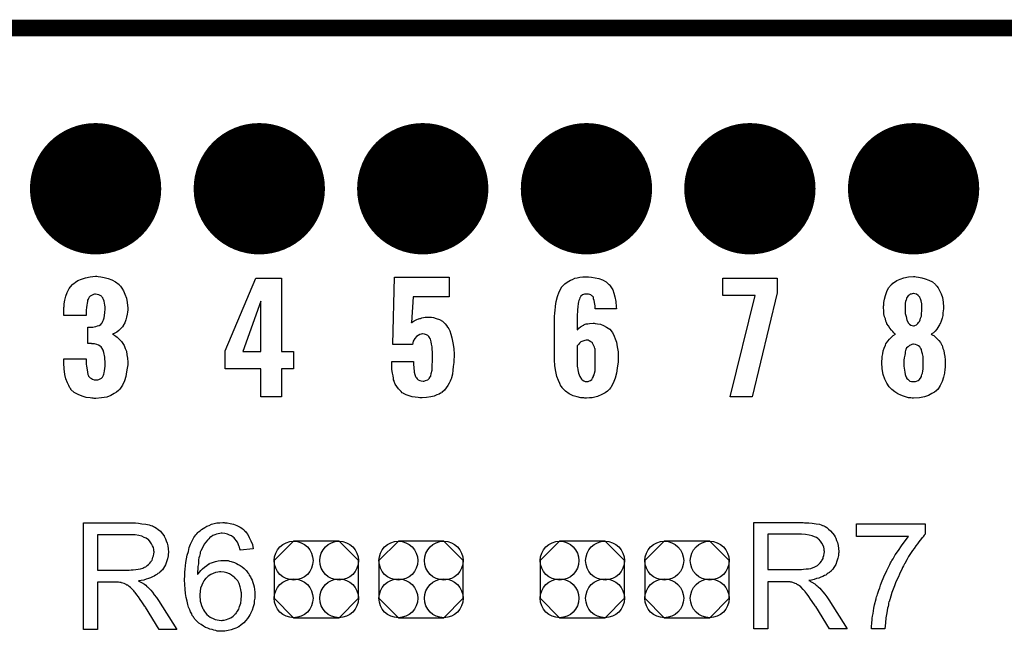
# Model space of a CAD drawing. Extents: x -0.07 to 0.95, y -0.15 to 2.1.
# Tile 18 of 19: x 0.33 to 0.69, y 1.88 to 2.1. Entities that reach past the tile are written whole.
import ezdxf

# ---------------------------------------------------------------- set-up
doc = ezdxf.new("R2010")
doc.units = 0
doc.layers.get('0').update_dxf_attribs({"linetype": 'CONTINUOUS'})
for name, color, linetype in [('gko', 6, 'CONTINUOUS'), ('gto', 2, 'CONTINUOUS'), ('gts', 1, 'CONTINUOUS')]:
    doc.layers.add(name, color=color, linetype=linetype)

# ---------------------------------------------------------------- blocks, each defined once
blk = doc.blocks.new('D112')
blk.add_lwpolyline([(-0.0152, 0.0068), (-0.0152, -0.0068), (-0.0082, -0.0138), (0.0082, -0.0138), (0.0152, -0.0068), (0.0152, 0.0068), (0.0082, 0.0138), (-0.0082, 0.0138)], close=True)
for centre in [(-0.0082, 0.0068), (0.0082, 0.0068), (-0.0082, -0.0068), (0.0082, -0.0068)]:
    blk.add_circle(centre, 0.007)
blk = doc.blocks.new('D87')
at = {"const_width": 0.0237}
blk.add_lwpolyline([(-0.01185, 0, 1), (0.01185, 0, 1)], format="xyb", close=True, dxfattribs=at)

msp = doc.modelspace()

# ---------------------------------------------------------------- linework, layer by layer
at = {"layer": 'gko', "color": 6, "const_width": 0.006}
msp.add_lwpolyline([(0.16, 2.1), (0.74, 2.1)], dxfattribs=at)
at = {"layer": 'gto', "color": 2}
for points in [[(0.3623, 2.0103), (0.3633, 2.0102), (0.3645, 2.01), (0.3659, 2.0096), (0.3673, 2.0091), (0.3686, 2.0084), (0.3699, 2.0074), (0.37, 2.0072), (0.3704, 2.0069), (0.3709, 2.0061), (0.3715, 2.0052), (0.372, 2.004), (0.3725, 2.0025), (0.3728, 2.0009), (0.373, 1.9989), (0.373, 1.9987), (0.373, 1.9983), (0.3729, 1.9975), (0.3728, 1.9967), (0.3725, 1.9957), (0.3723, 1.9947), (0.3719, 1.9936), (0.3714, 1.9926), (0.3713, 1.9925), (0.3711, 1.9922), (0.3708, 1.9918), (0.3703, 1.9913), (0.3698, 1.9908), (0.3691, 1.9903), (0.3683, 1.9899), (0.3675, 1.9895), (0.3675, 1.9895), (0.3677, 1.9895), (0.368, 1.9893), (0.3683, 1.9891), (0.3687, 1.9888), (0.3692, 1.9885), (0.3697, 1.988), (0.3702, 1.9875), (0.3707, 1.9869), (0.3712, 1.9862), (0.3717, 1.9854), (0.3721, 1.9844), (0.3725, 1.9834), (0.3727, 1.9821), (0.3729, 1.9809), (0.373, 1.9794), (0.373, 1.9793), (0.373, 1.9791), (0.373, 1.9788), (0.373, 1.9784), (0.3729, 1.9779), (0.3728, 1.9772), (0.3726, 1.9759), (0.3723, 1.9743), (0.3718, 1.9727), (0.3711, 1.9711), (0.3702, 1.9697), (0.37, 1.9696), (0.3697, 1.9692), (0.369, 1.9686), (0.3681, 1.9681), (0.3669, 1.9674), (0.3654, 1.9668), (0.3635, 1.9665), (0.3615, 1.9663), (0.3609, 1.9663), (0.3605, 1.9664), (0.36, 1.9664), (0.3594, 1.9665), (0.358, 1.9667), (0.3565, 1.9671), (0.3551, 1.9677), (0.3537, 1.9685), (0.3525, 1.9696), (0.3525, 1.9698), (0.3521, 1.9702), (0.3517, 1.971), (0.3512, 1.972), (0.3507, 1.9734), (0.3503, 1.975), (0.35, 1.977), (0.3499, 1.9791), (0.3499, 1.9806), (0.358, 1.9806), (0.358, 1.9792), (0.358, 1.979), (0.358, 1.9787), (0.3581, 1.978), (0.3582, 1.9774), (0.3585, 1.9758), (0.3586, 1.975), (0.3589, 1.9745), (0.3589, 1.9744), (0.359, 1.9742), (0.3592, 1.974), (0.3595, 1.9738), (0.3599, 1.9735), (0.3603, 1.9733), (0.3609, 1.9731), (0.3615, 1.973), (0.3619, 1.973), (0.3622, 1.9731), (0.3626, 1.9732), (0.363, 1.9734), (0.3635, 1.9736), (0.3639, 1.974), (0.3641, 1.9745), (0.3641, 1.9745), (0.3642, 1.9747), (0.3644, 1.9751), (0.3645, 1.9756), (0.3646, 1.9763), (0.3647, 1.9771), (0.3648, 1.978), (0.3648, 1.9792), (0.3648, 1.9794), (0.3648, 1.9798), (0.3647, 1.9804), (0.3647, 1.9812), (0.3644, 1.9829), (0.3641, 1.9837), (0.3638, 1.9844), (0.3637, 1.9845), (0.3636, 1.9846), (0.3634, 1.9849), (0.363, 1.9852), (0.3625, 1.9855), (0.3618, 1.9858), (0.361, 1.986), (0.3601, 1.986), (0.36, 1.986), (0.3599, 1.9861), (0.3586, 1.9861), (0.3586, 1.9921), (0.3604, 1.9921), (0.3609, 1.9922), (0.3615, 1.9923), (0.3621, 1.9925), (0.3627, 1.9927), (0.3633, 1.993), (0.3637, 1.9935), (0.3638, 1.9936), (0.3639, 1.9938), (0.364, 1.9942), (0.3643, 1.9947), (0.3645, 1.9954), (0.3646, 1.9963), (0.3647, 1.9973), (0.3648, 1.9985), (0.3648, 1.9985), (0.3648, 1.9989), (0.3648, 1.9994), (0.3647, 2), (0.3645, 2.0014), (0.3643, 2.002), (0.364, 2.0025), (0.364, 2.0026), (0.3639, 2.0028), (0.3637, 2.003), (0.3635, 2.0032), (0.363, 2.0035), (0.3626, 2.0037), (0.362, 2.0038), (0.3614, 2.0039), (0.361, 2.0039), (0.3607, 2.0038), (0.3604, 2.0037), (0.3599, 2.0035), (0.3595, 2.0032), (0.3591, 2.0029), (0.3588, 2.0024), (0.3588, 2.0023), (0.3587, 2.0021), (0.3585, 2.0018), (0.3585, 2.0013), (0.3583, 2.0007), (0.3582, 2), (0.3581, 1.9992), (0.358, 1.9982), (0.358, 1.9963), (0.3499, 1.9963), (0.3499, 1.9986), (0.3499, 1.9987), (0.3499, 1.9989), (0.3499, 1.9991), (0.35, 1.9995), (0.35, 2), (0.35, 2.0005), (0.3503, 2.0018), (0.3506, 2.0032), (0.3511, 2.0046), (0.3519, 2.006), (0.3529, 2.0073), (0.353, 2.0075), (0.3535, 2.0078), (0.3541, 2.0083), (0.355, 2.0089), (0.3563, 2.0094), (0.3577, 2.0099), (0.3595, 2.0102), (0.3614, 2.0104), (0.3619, 2.0104), (0.3623, 2.0103)], [(0.4285, 1.9833), (0.4328, 1.9833), (0.4328, 1.977), (0.4285, 1.977), (0.4285, 1.9669), (0.4211, 1.9669), (0.4211, 1.977), (0.4082, 1.977), (0.4082, 1.9835), (0.4193, 2.0097), (0.4285, 2.0097), (0.4285, 1.9833)], [(0.489, 2.003), (0.476, 2.003), (0.4755, 1.9937), (0.4755, 1.9937), (0.4755, 1.9936), (0.4755, 1.9937), (0.4757, 1.9937), (0.4761, 1.9941), (0.4764, 1.9943), (0.4769, 1.9946), (0.4774, 1.9948), (0.478, 1.9951), (0.4781, 1.9951), (0.4784, 1.9952), (0.4787, 1.9952), (0.4792, 1.9954), (0.4798, 1.9955), (0.4804, 1.9956), (0.4819, 1.9957), (0.4824, 1.9957), (0.4827, 1.9956), (0.4834, 1.9955), (0.4844, 1.9952), (0.4855, 1.9948), (0.4866, 1.9942), (0.4876, 1.9932), (0.4881, 1.9927), (0.4885, 1.9921), (0.4886, 1.9919), (0.4889, 1.9914), (0.4893, 1.9907), (0.4897, 1.9895), (0.49, 1.9882), (0.4904, 1.9864), (0.4907, 1.9844), (0.4908, 1.9822), (0.4908, 1.9821), (0.4908, 1.9819), (0.4908, 1.9817), (0.4908, 1.9813), (0.4907, 1.9804), (0.4907, 1.9793), (0.4905, 1.9779), (0.4904, 1.9765), (0.4902, 1.9751), (0.4899, 1.9738), (0.4899, 1.9736), (0.4897, 1.9732), (0.4894, 1.9726), (0.4891, 1.9718), (0.4886, 1.971), (0.488, 1.9702), (0.4873, 1.9693), (0.4864, 1.9685), (0.4864, 1.9684), (0.4859, 1.9682), (0.4854, 1.9679), (0.4846, 1.9676), (0.4836, 1.9672), (0.4824, 1.9669), (0.4809, 1.9667), (0.4793, 1.9666), (0.4785, 1.9666), (0.4778, 1.9667), (0.4768, 1.9668), (0.4757, 1.9669), (0.4746, 1.9673), (0.4735, 1.9676), (0.4725, 1.9681), (0.4724, 1.9682), (0.4721, 1.9684), (0.4717, 1.9688), (0.4712, 1.9693), (0.4707, 1.9698), (0.4701, 1.9706), (0.4696, 1.9715), (0.4692, 1.9725), (0.4692, 1.9727), (0.469, 1.973), (0.4689, 1.9737), (0.4688, 1.9745), (0.4686, 1.9755), (0.4684, 1.9768), (0.4684, 1.9781), (0.4683, 1.9797), (0.4762, 1.9797), (0.4762, 1.9795), (0.4762, 1.9791), (0.4762, 1.9784), (0.4763, 1.9776), (0.4764, 1.9758), (0.4766, 1.975), (0.4769, 1.9743), (0.4769, 1.9742), (0.477, 1.974), (0.4772, 1.9738), (0.4775, 1.9734), (0.4779, 1.9731), (0.4784, 1.9728), (0.4789, 1.9727), (0.4796, 1.9726), (0.4799, 1.9726), (0.4802, 1.9727), (0.4805, 1.9728), (0.4813, 1.9731), (0.4816, 1.9733), (0.4819, 1.9737), (0.4819, 1.9738), (0.482, 1.9738), (0.4822, 1.9741), (0.4824, 1.9744), (0.4826, 1.9753), (0.4829, 1.9765), (0.4829, 1.9766), (0.4829, 1.9768), (0.4829, 1.9773), (0.4829, 1.9778), (0.4829, 1.9786), (0.483, 1.9795), (0.483, 1.9806), (0.483, 1.9818), (0.483, 1.9819), (0.483, 1.982), (0.483, 1.9825), (0.483, 1.9832), (0.4829, 1.984), (0.4829, 1.985), (0.4827, 1.9859), (0.4825, 1.9868), (0.4823, 1.9877), (0.4823, 1.9878), (0.4821, 1.988), (0.4819, 1.9883), (0.4817, 1.9887), (0.4813, 1.989), (0.4808, 1.9893), (0.4801, 1.9895), (0.4794, 1.9896), (0.4793, 1.9896), (0.4789, 1.9895), (0.4784, 1.9894), (0.4779, 1.9891), (0.4773, 1.9887), (0.4767, 1.988), (0.4761, 1.987), (0.4759, 1.9864), (0.4758, 1.9858), (0.4687, 1.9858), (0.4693, 2.0101), (0.489, 2.0101), (0.489, 2.003)], [(0.5404, 2.0101), (0.5417, 2.0099), (0.5431, 2.0096), (0.5444, 2.0091), (0.5457, 2.0084), (0.5467, 2.0075), (0.5468, 2.0074), (0.5472, 2.007), (0.5476, 2.0063), (0.5481, 2.0055), (0.5485, 2.0043), (0.5489, 2.003), (0.5492, 2.0013), (0.5493, 1.9994), (0.5494, 1.9987), (0.5417, 1.9987), (0.5417, 1.9988), (0.5417, 1.9992), (0.5417, 1.9997), (0.5416, 2.0003), (0.5414, 2.0017), (0.5412, 2.0023), (0.5411, 2.0028), (0.5411, 2.0029), (0.541, 2.003), (0.5408, 2.0032), (0.5406, 2.0034), (0.5402, 2.0037), (0.5398, 2.0038), (0.5393, 2.0039), (0.5387, 2.004), (0.5384, 2.004), (0.5379, 2.0039), (0.5372, 2.0037), (0.5366, 2.0032), (0.5365, 2.003), (0.5363, 2.0028), (0.5362, 2.0026), (0.5361, 2.0022), (0.5359, 2.0017), (0.5357, 2.0012), (0.5356, 2.0006), (0.5356, 2.0005), (0.5356, 2.0002), (0.5355, 1.9998), (0.5355, 1.9992), (0.5354, 1.9985), (0.5354, 1.9976), (0.5353, 1.9966), (0.5353, 1.9953), (0.5353, 1.9911), (0.5355, 1.9912), (0.5358, 1.9917), (0.5365, 1.9922), (0.5375, 1.9928), (0.5376, 1.9928), (0.5377, 1.9929), (0.5381, 1.9931), (0.5385, 1.9932), (0.5391, 1.9933), (0.5397, 1.9934), (0.541, 1.9935), (0.5414, 1.9935), (0.5417, 1.9934), (0.5426, 1.9933), (0.5437, 1.9931), (0.5447, 1.9927), (0.5459, 1.9921), (0.547, 1.9913), (0.5479, 1.9902), (0.548, 1.99), (0.5482, 1.9896), (0.5486, 1.9888), (0.549, 1.9878), (0.5494, 1.9866), (0.5497, 1.985), (0.55, 1.9832), (0.5501, 1.9812), (0.5501, 1.9811), (0.5501, 1.9808), (0.5501, 1.9805), (0.5501, 1.98), (0.55, 1.9794), (0.5499, 1.9788), (0.5497, 1.9772), (0.5494, 1.9754), (0.549, 1.9736), (0.5483, 1.9718), (0.5474, 1.9703), (0.5473, 1.9701), (0.5469, 1.9697), (0.5462, 1.969), (0.5453, 1.9683), (0.5441, 1.9677), (0.5426, 1.967), (0.5407, 1.9666), (0.5397, 1.9665), (0.5386, 1.9664), (0.538, 1.9664), (0.5376, 1.9665), (0.5372, 1.9665), (0.5366, 1.9666), (0.5353, 1.9669), (0.5338, 1.9673), (0.5324, 1.968), (0.531, 1.9689), (0.5304, 1.9695), (0.5298, 1.9702), (0.5298, 1.9703), (0.5298, 1.9703), (0.5296, 1.9706), (0.5294, 1.9708), (0.529, 1.9717), (0.5285, 1.9728), (0.5279, 1.9743), (0.5275, 1.976), (0.5272, 1.9781), (0.5271, 1.9803), (0.5271, 1.9956), (0.5271, 1.9957), (0.5271, 1.9959), (0.5271, 1.9962), (0.5272, 1.9967), (0.5272, 1.9973), (0.5273, 1.998), (0.5274, 1.9996), (0.5277, 2.0013), (0.5282, 2.0031), (0.5288, 2.0048), (0.5296, 2.0064), (0.5296, 2.0065), (0.5297, 2.0066), (0.5301, 2.007), (0.5308, 2.0077), (0.5317, 2.0083), (0.5328, 2.009), (0.5336, 2.0093), (0.5344, 2.0097), (0.5353, 2.0099), (0.5362, 2.0101), (0.5373, 2.0102), (0.5394, 2.0102), (0.5404, 2.0101)], [(0.6075, 2.0044), (0.5984, 1.9669), (0.5905, 1.9669), (0.5995, 2.0035), (0.5878, 2.0035), (0.5878, 2.0097), (0.6075, 2.0097), (0.6075, 2.0044)], [(0.6576, 2.0102), (0.6585, 2.0101), (0.6597, 2.0099), (0.6609, 2.0095), (0.6622, 2.009), (0.6635, 2.0084), (0.6646, 2.0074), (0.6647, 2.0072), (0.6651, 2.0069), (0.6656, 2.0062), (0.6661, 2.0053), (0.6666, 2.0041), (0.6671, 2.0027), (0.6674, 2.0011), (0.6675, 1.9993), (0.6675, 1.9991), (0.6675, 1.9987), (0.6674, 1.998), (0.6673, 1.9972), (0.6672, 1.9963), (0.667, 1.9953), (0.6667, 1.9942), (0.6663, 1.9933), (0.6662, 1.9932), (0.6661, 1.9929), (0.6658, 1.9925), (0.6655, 1.9919), (0.6651, 1.9913), (0.6645, 1.9906), (0.6639, 1.99), (0.6631, 1.9895), (0.6632, 1.9894), (0.6636, 1.9892), (0.664, 1.989), (0.6646, 1.9885), (0.6651, 1.988), (0.6658, 1.9872), (0.6664, 1.9865), (0.6669, 1.9855), (0.667, 1.9854), (0.6671, 1.985), (0.6673, 1.9844), (0.6676, 1.9836), (0.6677, 1.9826), (0.668, 1.9815), (0.6681, 1.9803), (0.6681, 1.979), (0.6681, 1.9789), (0.6681, 1.9787), (0.6681, 1.9784), (0.6681, 1.978), (0.6681, 1.9775), (0.668, 1.9769), (0.6678, 1.9755), (0.6675, 1.974), (0.667, 1.9725), (0.6663, 1.971), (0.6654, 1.9696), (0.6652, 1.9695), (0.6649, 1.9691), (0.6642, 1.9686), (0.6633, 1.9681), (0.6621, 1.9674), (0.6606, 1.9669), (0.6588, 1.9666), (0.6567, 1.9664), (0.6562, 1.9664), (0.6557, 1.9665), (0.6549, 1.9666), (0.6541, 1.9668), (0.6531, 1.9671), (0.6521, 1.9675), (0.651, 1.968), (0.6499, 1.9687), (0.6489, 1.9696), (0.6479, 1.9705), (0.6471, 1.9718), (0.6463, 1.9733), (0.6457, 1.975), (0.6454, 1.977), (0.6452, 1.9793), (0.6452, 1.9794), (0.6452, 1.9795), (0.6452, 1.9799), (0.6453, 1.9805), (0.6454, 1.9815), (0.6456, 1.9824), (0.6457, 1.9835), (0.6461, 1.9845), (0.6465, 1.9855), (0.6466, 1.9856), (0.6467, 1.986), (0.647, 1.9865), (0.6474, 1.987), (0.648, 1.9877), (0.6486, 1.9883), (0.6493, 1.989), (0.6502, 1.9895), (0.6502, 1.9895), (0.6499, 1.9897), (0.6496, 1.99), (0.6492, 1.9905), (0.6487, 1.991), (0.6481, 1.9917), (0.6476, 1.9925), (0.6471, 1.9933), (0.647, 1.9934), (0.6469, 1.9937), (0.6467, 1.9942), (0.6465, 1.995), (0.6462, 1.9958), (0.646, 1.9968), (0.6459, 1.9979), (0.6458, 1.9991), (0.6458, 1.9992), (0.6458, 1.9994), (0.6458, 1.9996), (0.6459, 2), (0.646, 2.001), (0.6462, 2.0021), (0.6465, 2.0035), (0.647, 2.0049), (0.6477, 2.0062), (0.6487, 2.0074), (0.6488, 2.0075), (0.6492, 2.0079), (0.6498, 2.0083), (0.6507, 2.0089), (0.6519, 2.0094), (0.6532, 2.0099), (0.6549, 2.0102), (0.6567, 2.0103), (0.6572, 2.0103), (0.6576, 2.0102)], [(0.4211, 2.0014), (0.4146, 1.9833), (0.4211, 1.9833), (0.4211, 2.0014)], [(0.6567, 2.0042), (0.6565, 2.0042), (0.6562, 2.0041), (0.6558, 2.004), (0.6555, 2.0039), (0.6551, 2.0036), (0.6547, 2.0033), (0.6543, 2.0028), (0.6543, 2.0027), (0.6542, 2.0025), (0.6541, 2.0022), (0.654, 2.0019), (0.6538, 2.0013), (0.6537, 2.0007), (0.6536, 2), (0.6536, 1.9991), (0.6536, 1.999), (0.6536, 1.9989), (0.6536, 1.9985), (0.6537, 1.9981), (0.6537, 1.997), (0.654, 1.9959), (0.6543, 1.9946), (0.6549, 1.9935), (0.6552, 1.9931), (0.6557, 1.9928), (0.6562, 1.9926), (0.6567, 1.9925), (0.6569, 1.9925), (0.6572, 1.9926), (0.6577, 1.9929), (0.6582, 1.9934), (0.6585, 1.9937), (0.6588, 1.9941), (0.6591, 1.9947), (0.6592, 1.9953), (0.6595, 1.996), (0.6596, 1.997), (0.6597, 1.998), (0.6597, 1.9991), (0.6597, 1.9992), (0.6597, 1.9995), (0.6597, 2), (0.6597, 2.0005), (0.6594, 2.0016), (0.6592, 2.0023), (0.659, 2.0028), (0.659, 2.0029), (0.6588, 2.003), (0.6584, 2.0035), (0.6577, 2.004), (0.6572, 2.0041), (0.6567, 2.0042)], [(0.5392, 1.9873), (0.5385, 1.9873), (0.538, 1.9872), (0.5373, 1.987), (0.5366, 1.9867), (0.5364, 1.9866), (0.5361, 1.9863), (0.5357, 1.9858), (0.5353, 1.9853), (0.5353, 1.9785), (0.5353, 1.9784), (0.5353, 1.9783), (0.5353, 1.9779), (0.5354, 1.9776), (0.5355, 1.9766), (0.5357, 1.9755), (0.5362, 1.9743), (0.5368, 1.9733), (0.5371, 1.973), (0.5376, 1.9727), (0.5381, 1.9725), (0.5387, 1.9724), (0.539, 1.9724), (0.5392, 1.9725), (0.5397, 1.9727), (0.5401, 1.9728), (0.5405, 1.9732), (0.5408, 1.9736), (0.5412, 1.9742), (0.5412, 1.9743), (0.5412, 1.9745), (0.5414, 1.9749), (0.5415, 1.9755), (0.5417, 1.9763), (0.5417, 1.9773), (0.5418, 1.9784), (0.5418, 1.9798), (0.5418, 1.9798), (0.5418, 1.9802), (0.5418, 1.9807), (0.5418, 1.9813), (0.5417, 1.9827), (0.5417, 1.9833), (0.5417, 1.9839), (0.5417, 1.984), (0.5417, 1.9842), (0.5416, 1.9844), (0.5415, 1.9848), (0.5412, 1.9856), (0.5408, 1.9863), (0.5408, 1.9864), (0.5407, 1.9865), (0.5402, 1.9868), (0.5396, 1.9871), (0.5392, 1.9873)], [(0.6567, 1.9859), (0.6564, 1.9859), (0.6561, 1.9858), (0.6556, 1.9856), (0.6552, 1.9854), (0.6547, 1.985), (0.6542, 1.9846), (0.6539, 1.984), (0.6539, 1.9839), (0.6538, 1.9836), (0.6537, 1.9832), (0.6536, 1.9826), (0.6535, 1.982), (0.6533, 1.981), (0.6532, 1.9801), (0.6532, 1.979), (0.6532, 1.9789), (0.6532, 1.9785), (0.6532, 1.978), (0.6533, 1.9773), (0.6534, 1.9765), (0.6535, 1.9758), (0.6537, 1.975), (0.6539, 1.9742), (0.6539, 1.9741), (0.6541, 1.974), (0.6542, 1.9736), (0.6546, 1.9733), (0.6549, 1.973), (0.6554, 1.9726), (0.656, 1.9725), (0.6567, 1.9724), (0.6571, 1.9724), (0.6574, 1.9725), (0.6578, 1.9726), (0.6583, 1.9728), (0.6587, 1.9731), (0.6592, 1.9736), (0.6595, 1.9742), (0.6595, 1.9743), (0.6596, 1.9745), (0.6597, 1.975), (0.6599, 1.9755), (0.66, 1.9762), (0.6601, 1.977), (0.6602, 1.978), (0.6602, 1.979), (0.6602, 1.9791), (0.6602, 1.9795), (0.6602, 1.98), (0.6601, 1.9808), (0.6601, 1.9815), (0.6599, 1.9824), (0.6597, 1.9832), (0.6595, 1.984), (0.6595, 1.984), (0.6593, 1.9843), (0.6592, 1.9845), (0.6589, 1.985), (0.6585, 1.9853), (0.658, 1.9855), (0.6574, 1.9858), (0.6567, 1.9859)], [(0.3753, 1.9214), (0.3758, 1.9214), (0.3769, 1.9213), (0.3781, 1.9211), (0.3795, 1.921), (0.3807, 1.9207), (0.3813, 1.9205), (0.3818, 1.9204), (0.3819, 1.9204), (0.3819, 1.9203), (0.3823, 1.9201), (0.3828, 1.9199), (0.3834, 1.9195), (0.384, 1.919), (0.3848, 1.9184), (0.3854, 1.9176), (0.3861, 1.9167), (0.3861, 1.9166), (0.3861, 1.9166), (0.3864, 1.9162), (0.3866, 1.9157), (0.3869, 1.915), (0.3872, 1.9141), (0.3875, 1.9131), (0.3876, 1.9121), (0.3877, 1.9109), (0.3877, 1.9109), (0.3877, 1.9108), (0.3877, 1.9105), (0.3876, 1.9103), (0.3876, 1.9099), (0.3876, 1.9095), (0.3874, 1.9085), (0.387, 1.9074), (0.3866, 1.9063), (0.3859, 1.9051), (0.3855, 1.9045), (0.385, 1.904), (0.385, 1.9039), (0.3849, 1.9039), (0.3848, 1.9037), (0.3845, 1.9035), (0.3842, 1.9033), (0.3839, 1.9031), (0.3835, 1.9028), (0.383, 1.9025), (0.3825, 1.9022), (0.3819, 1.9019), (0.3812, 1.9016), (0.3805, 1.9013), (0.3796, 1.9011), (0.3788, 1.9008), (0.3779, 1.9006), (0.3769, 1.9005), (0.377, 1.9004), (0.3772, 1.9003), (0.3775, 1.9001), (0.378, 1.8999), (0.379, 1.8993), (0.3795, 1.8989), (0.3799, 1.8985), (0.38, 1.8984), (0.3803, 1.8982), (0.3808, 1.8977), (0.3813, 1.8972), (0.3819, 1.8964), (0.3826, 1.8955), (0.3834, 1.8945), (0.3841, 1.8934), (0.3907, 1.883), (0.3844, 1.883), (0.3794, 1.891), (0.3794, 1.891), (0.3793, 1.8912), (0.3791, 1.8913), (0.379, 1.8915), (0.3786, 1.8922), (0.3781, 1.8929), (0.3775, 1.8938), (0.3769, 1.8947), (0.3763, 1.8955), (0.3757, 1.8963), (0.3756, 1.8963), (0.3755, 1.8965), (0.3752, 1.8969), (0.3748, 1.8973), (0.374, 1.8981), (0.3735, 1.8985), (0.3731, 1.8988), (0.373, 1.8989), (0.3729, 1.8989), (0.3727, 1.899), (0.3724, 1.8992), (0.372, 1.8994), (0.3717, 1.8995), (0.3708, 1.8998), (0.3707, 1.8998), (0.3706, 1.8999), (0.3704, 1.8999), (0.3701, 1.8999), (0.3697, 1.9), (0.3693, 1.9), (0.3687, 1.9), (0.3621, 1.9), (0.3621, 1.883), (0.357, 1.883), (0.357, 1.9214), (0.3748, 1.9214), (0.3753, 1.9214)], [(0.4081, 1.9215), (0.4085, 1.9215), (0.4089, 1.9215), (0.41, 1.9212), (0.4112, 1.921), (0.4124, 1.9205), (0.4136, 1.9199), (0.4142, 1.9195), (0.4148, 1.919), (0.4148, 1.919), (0.4149, 1.9189), (0.4151, 1.9187), (0.4152, 1.9186), (0.4155, 1.9183), (0.4157, 1.918), (0.4163, 1.9172), (0.4169, 1.9162), (0.4175, 1.915), (0.418, 1.9136), (0.4183, 1.912), (0.4136, 1.9116), (0.4136, 1.9117), (0.4136, 1.9117), (0.4135, 1.9121), (0.4133, 1.9126), (0.4131, 1.9132), (0.4129, 1.9139), (0.4126, 1.9145), (0.4122, 1.9151), (0.4118, 1.9156), (0.4117, 1.9157), (0.4114, 1.916), (0.4111, 1.9163), (0.4105, 1.9167), (0.4098, 1.917), (0.409, 1.9174), (0.4081, 1.9176), (0.4071, 1.9177), (0.4067, 1.9177), (0.4062, 1.9176), (0.4057, 1.9175), (0.4051, 1.9174), (0.4044, 1.9171), (0.4037, 1.9169), (0.4031, 1.9164), (0.403, 1.9164), (0.4027, 1.9161), (0.4023, 1.9157), (0.4018, 1.9152), (0.4012, 1.9145), (0.4006, 1.9137), (0.4001, 1.9127), (0.3995, 1.9116), (0.3995, 1.9116), (0.3995, 1.9115), (0.3994, 1.9113), (0.3993, 1.9111), (0.3992, 1.9108), (0.3991, 1.9104), (0.399, 1.9099), (0.3989, 1.9094), (0.3987, 1.9088), (0.3986, 1.9081), (0.3985, 1.9074), (0.3985, 1.9066), (0.3983, 1.9057), (0.3983, 1.9048), (0.3982, 1.9038), (0.3982, 1.9028), (0.3983, 1.9029), (0.3985, 1.9032), (0.3989, 1.9036), (0.3994, 1.9042), (0.4, 1.9049), (0.4007, 1.9055), (0.4015, 1.9061), (0.4023, 1.9066), (0.4024, 1.9066), (0.4025, 1.9067), (0.4028, 1.9069), (0.4033, 1.907), (0.404, 1.9073), (0.4047, 1.9075), (0.4056, 1.9077), (0.4066, 1.9079), (0.4076, 1.9079), (0.408, 1.9079), (0.4083, 1.9079), (0.4088, 1.9078), (0.4092, 1.9078), (0.4098, 1.9076), (0.4103, 1.9075), (0.4116, 1.9071), (0.4123, 1.9068), (0.4129, 1.9064), (0.4136, 1.906), (0.4143, 1.9056), (0.415, 1.905), (0.4156, 1.9044), (0.4157, 1.9044), (0.4158, 1.9043), (0.4159, 1.9041), (0.4161, 1.9038), (0.4164, 1.9034), (0.4167, 1.903), (0.4169, 1.9025), (0.4173, 1.902), (0.4176, 1.9014), (0.4179, 1.9007), (0.4182, 1.8999), (0.4184, 1.8992), (0.4186, 1.8983), (0.4188, 1.8974), (0.4189, 1.8964), (0.4189, 1.8954), (0.4189, 1.8954), (0.4189, 1.8953), (0.4189, 1.8951), (0.4189, 1.8948), (0.4189, 1.8945), (0.4189, 1.8942), (0.4187, 1.8933), (0.4186, 1.8922), (0.4183, 1.8911), (0.4179, 1.8899), (0.4173, 1.8887), (0.4173, 1.8887), (0.4173, 1.8886), (0.4172, 1.8884), (0.4171, 1.8882), (0.4167, 1.8877), (0.4162, 1.8869), (0.4156, 1.8862), (0.4149, 1.8854), (0.414, 1.8846), (0.4131, 1.8839), (0.413, 1.8839), (0.4129, 1.8839), (0.4128, 1.8838), (0.4126, 1.8837), (0.412, 1.8834), (0.4113, 1.8832), (0.4103, 1.8828), (0.4093, 1.8826), (0.4081, 1.8824), (0.4068, 1.8823), (0.4066, 1.8823), (0.4063, 1.8824), (0.4058, 1.8824), (0.4053, 1.8824), (0.4048, 1.8826), (0.4041, 1.8827), (0.4035, 1.8829), (0.4027, 1.8831), (0.4019, 1.8834), (0.4011, 1.8837), (0.4003, 1.8842), (0.3995, 1.8847), (0.3987, 1.8852), (0.398, 1.8859), (0.3972, 1.8867), (0.3972, 1.8867), (0.3971, 1.8869), (0.3969, 1.8871), (0.3967, 1.8875), (0.3963, 1.888), (0.3961, 1.8886), (0.3957, 1.8893), (0.3954, 1.89), (0.395, 1.891), (0.3947, 1.892), (0.3944, 1.8932), (0.3941, 1.8945), (0.3939, 1.8959), (0.3937, 1.8975), (0.3936, 1.8992), (0.3935, 1.9009), (0.3935, 1.901), (0.3935, 1.901), (0.3935, 1.9012), (0.3935, 1.9014), (0.3936, 1.902), (0.3936, 1.9028), (0.3936, 1.9036), (0.3937, 1.9047), (0.3939, 1.9059), (0.394, 1.9071), (0.3942, 1.9084), (0.3945, 1.9098), (0.3949, 1.9111), (0.3952, 1.9125), (0.3957, 1.9137), (0.3963, 1.915), (0.3969, 1.9161), (0.3976, 1.9171), (0.3977, 1.9172), (0.3978, 1.9173), (0.398, 1.9175), (0.3983, 1.9179), (0.3986, 1.9182), (0.3991, 1.9185), (0.3996, 1.919), (0.4002, 1.9194), (0.4008, 1.9197), (0.4016, 1.9202), (0.4024, 1.9205), (0.4032, 1.9209), (0.4042, 1.9212), (0.4052, 1.9214), (0.4062, 1.9215), (0.4073, 1.9216), (0.4078, 1.9216), (0.4081, 1.9215)], [(0.6173, 1.9215), (0.6178, 1.9215), (0.6189, 1.9215), (0.6201, 1.9213), (0.6215, 1.9211), (0.6227, 1.9209), (0.6233, 1.9207), (0.6238, 1.9205), (0.6239, 1.9205), (0.6239, 1.9205), (0.6243, 1.9203), (0.6248, 1.9201), (0.6254, 1.9197), (0.626, 1.9192), (0.6267, 1.9185), (0.6274, 1.9177), (0.6281, 1.9169), (0.6281, 1.9168), (0.6281, 1.9167), (0.6284, 1.9164), (0.6286, 1.9159), (0.6289, 1.9151), (0.6292, 1.9143), (0.6295, 1.9133), (0.6296, 1.9122), (0.6297, 1.9111), (0.6297, 1.911), (0.6297, 1.9109), (0.6297, 1.9107), (0.6296, 1.9104), (0.6296, 1.91), (0.6296, 1.9096), (0.6294, 1.9087), (0.629, 1.9076), (0.6286, 1.9064), (0.6279, 1.9053), (0.6275, 1.9047), (0.627, 1.9041), (0.627, 1.9041), (0.6269, 1.904), (0.6267, 1.9039), (0.6265, 1.9037), (0.6263, 1.9035), (0.6259, 1.9033), (0.6255, 1.903), (0.625, 1.9026), (0.6245, 1.9024), (0.6239, 1.9021), (0.6232, 1.9018), (0.6225, 1.9015), (0.6216, 1.9013), (0.6208, 1.901), (0.6199, 1.9008), (0.6189, 1.9006), (0.619, 1.9006), (0.6192, 1.9005), (0.6195, 1.9003), (0.62, 1.9), (0.621, 1.8994), (0.6215, 1.899), (0.6219, 1.8987), (0.622, 1.8986), (0.6223, 1.8983), (0.6228, 1.8979), (0.6233, 1.8973), (0.6239, 1.8965), (0.6246, 1.8957), (0.6254, 1.8947), (0.6261, 1.8936), (0.6327, 1.8832), (0.6264, 1.8832), (0.6214, 1.8912), (0.6214, 1.8912), (0.6213, 1.8913), (0.6211, 1.8915), (0.621, 1.8917), (0.6206, 1.8923), (0.6201, 1.8931), (0.6195, 1.8939), (0.6189, 1.8948), (0.6183, 1.8957), (0.6177, 1.8964), (0.6176, 1.8965), (0.6175, 1.8967), (0.6172, 1.897), (0.6168, 1.8974), (0.616, 1.8983), (0.6155, 1.8987), (0.6151, 1.899), (0.615, 1.899), (0.6149, 1.8991), (0.6147, 1.8992), (0.6144, 1.8994), (0.614, 1.8995), (0.6137, 1.8997), (0.6128, 1.9), (0.6127, 1.9), (0.6126, 1.9), (0.6124, 1.9), (0.6121, 1.9001), (0.6117, 1.9001), (0.6113, 1.9001), (0.6107, 1.9002), (0.6041, 1.9002), (0.6041, 1.8832), (0.599, 1.8832), (0.599, 1.9216), (0.6168, 1.9216), (0.6173, 1.9215)], [(0.6609, 1.9174), (0.6609, 1.9173), (0.6608, 1.9172), (0.6605, 1.917), (0.6603, 1.9166), (0.66, 1.9162), (0.6596, 1.9158), (0.6591, 1.9152), (0.6586, 1.9146), (0.6581, 1.9139), (0.6575, 1.9131), (0.6569, 1.9122), (0.6563, 1.9114), (0.6556, 1.9104), (0.6549, 1.9093), (0.6543, 1.9081), (0.6536, 1.907), (0.6536, 1.9069), (0.6534, 1.9067), (0.6533, 1.9064), (0.653, 1.9059), (0.6527, 1.9053), (0.6524, 1.9046), (0.652, 1.9038), (0.6516, 1.9029), (0.6512, 1.9019), (0.6507, 1.9009), (0.6502, 1.8998), (0.6498, 1.8987), (0.6489, 1.8963), (0.6481, 1.8937), (0.6481, 1.8937), (0.648, 1.8935), (0.648, 1.8932), (0.6478, 1.8929), (0.6477, 1.8924), (0.6476, 1.8919), (0.6475, 1.8913), (0.6473, 1.8906), (0.6472, 1.8898), (0.647, 1.889), (0.6467, 1.8872), (0.6465, 1.8853), (0.6463, 1.8832), (0.6415, 1.8832), (0.6415, 1.8832), (0.6415, 1.8834), (0.6415, 1.8836), (0.6415, 1.8839), (0.6415, 1.8844), (0.6416, 1.8849), (0.6416, 1.8856), (0.6417, 1.8862), (0.6418, 1.887), (0.6419, 1.8878), (0.6421, 1.8887), (0.6422, 1.8897), (0.6424, 1.8907), (0.6426, 1.8918), (0.6432, 1.894), (0.6432, 1.8941), (0.6432, 1.8943), (0.6433, 1.8947), (0.6435, 1.8952), (0.6437, 1.8957), (0.6439, 1.8964), (0.6441, 1.8972), (0.6445, 1.898), (0.6448, 1.8989), (0.6451, 1.8999), (0.646, 1.902), (0.647, 1.9042), (0.6481, 1.9064), (0.6481, 1.9065), (0.6482, 1.9067), (0.6484, 1.907), (0.6486, 1.9074), (0.6489, 1.9079), (0.6493, 1.9085), (0.6497, 1.9092), (0.6501, 1.9099), (0.6512, 1.9115), (0.6523, 1.9132), (0.6536, 1.9149), (0.6549, 1.9165), (0.6361, 1.9165), (0.6361, 1.9211), (0.6609, 1.9211), (0.6609, 1.9174)], [(0.3742, 1.9171), (0.3621, 1.9171), (0.3621, 1.9044), (0.3735, 1.9044), (0.3742, 1.9045), (0.375, 1.9045), (0.3759, 1.9046), (0.3768, 1.9047), (0.3776, 1.9049), (0.3784, 1.9051), (0.3785, 1.9051), (0.3788, 1.9053), (0.3791, 1.9054), (0.3795, 1.9056), (0.38, 1.906), (0.3805, 1.9064), (0.381, 1.9069), (0.3814, 1.9074), (0.3815, 1.9075), (0.3816, 1.9077), (0.3818, 1.908), (0.382, 1.9085), (0.3821, 1.909), (0.3823, 1.9095), (0.3824, 1.9102), (0.3825, 1.9109), (0.3825, 1.9109), (0.3825, 1.911), (0.3824, 1.9113), (0.3824, 1.9118), (0.3823, 1.9125), (0.382, 1.9131), (0.3816, 1.9139), (0.3811, 1.9146), (0.3805, 1.9154), (0.3804, 1.9154), (0.3801, 1.9156), (0.3796, 1.9159), (0.3789, 1.9162), (0.3781, 1.9166), (0.377, 1.9169), (0.3757, 1.9171), (0.3742, 1.9171)], [(0.6162, 1.9173), (0.6041, 1.9173), (0.6041, 1.9046), (0.6155, 1.9046), (0.6162, 1.9046), (0.617, 1.9047), (0.6179, 1.9048), (0.6188, 1.9049), (0.6196, 1.905), (0.6204, 1.9053), (0.6205, 1.9053), (0.6208, 1.9054), (0.6211, 1.9056), (0.6215, 1.9058), (0.622, 1.9061), (0.6225, 1.9065), (0.623, 1.907), (0.6234, 1.9076), (0.6235, 1.9076), (0.6236, 1.9079), (0.6238, 1.9082), (0.624, 1.9086), (0.6241, 1.9091), (0.6243, 1.9097), (0.6244, 1.9104), (0.6245, 1.911), (0.6245, 1.9111), (0.6245, 1.9111), (0.6244, 1.9115), (0.6244, 1.912), (0.6243, 1.9126), (0.624, 1.9133), (0.6236, 1.9141), (0.6231, 1.9148), (0.6225, 1.9155), (0.6224, 1.9156), (0.6221, 1.9158), (0.6216, 1.9161), (0.6209, 1.9164), (0.6201, 1.9167), (0.619, 1.917), (0.6177, 1.9172), (0.6162, 1.9173)], [(0.4066, 1.9038), (0.4063, 1.9038), (0.4061, 1.9037), (0.4055, 1.9036), (0.4047, 1.9035), (0.4039, 1.9032), (0.403, 1.9028), (0.4021, 1.9022), (0.4012, 1.9014), (0.4011, 1.9013), (0.4008, 1.901), (0.4005, 1.9005), (0.4001, 1.8998), (0.3997, 1.899), (0.3993, 1.8979), (0.3991, 1.8968), (0.399, 1.8954), (0.399, 1.8953), (0.399, 1.895), (0.399, 1.8945), (0.3991, 1.8939), (0.3992, 1.8932), (0.3994, 1.8924), (0.3996, 1.8916), (0.4, 1.8908), (0.4, 1.8907), (0.4002, 1.8904), (0.4004, 1.89), (0.4007, 1.8895), (0.4011, 1.889), (0.4016, 1.8884), (0.4022, 1.8879), (0.4028, 1.8874), (0.403, 1.8873), (0.4032, 1.8872), (0.4036, 1.887), (0.4041, 1.8868), (0.4046, 1.8866), (0.4053, 1.8864), (0.406, 1.8863), (0.4068, 1.8862), (0.4071, 1.8862), (0.4073, 1.8863), (0.4078, 1.8863), (0.4086, 1.8865), (0.4093, 1.8868), (0.4102, 1.8872), (0.4111, 1.8878), (0.4116, 1.8882), (0.4119, 1.8886), (0.4119, 1.8887), (0.4121, 1.8887), (0.4123, 1.8891), (0.4126, 1.8896), (0.4131, 1.8903), (0.4134, 1.8913), (0.4138, 1.8924), (0.414, 1.8937), (0.4141, 1.8952), (0.4141, 1.8952), (0.4141, 1.8953), (0.4141, 1.8955), (0.4141, 1.8958), (0.4141, 1.8962), (0.414, 1.8965), (0.4138, 1.8974), (0.4136, 1.8984), (0.4132, 1.8995), (0.4127, 1.9005), (0.4119, 1.9014), (0.4118, 1.9015), (0.4116, 1.9018), (0.4111, 1.9021), (0.4105, 1.9026), (0.4097, 1.903), (0.4088, 1.9034), (0.4078, 1.9036), (0.4066, 1.9038)]]:
    msp.add_lwpolyline(points, dxfattribs=at)

# ---------------------------------------------------------------- block references
at = {"layer": 'gts'}
for name, p in [('D87', (0.3614, 2.042)), ('D87', (0.4205, 2.042)), ('D87', (0.4795, 2.042)), ('D87', (0.5386, 2.042)), ('D87', (0.5976, 2.042)), ('D87', (0.6567, 2.042)), ('D112', (0.4411, 1.901)), ('D112', (0.4789, 1.901)), ('D112', (0.5371, 1.901)), ('D112', (0.5749, 1.901))]:
    msp.add_blockref(name, p, dxfattribs=at)

doc.saveas('drawing.dxf')
